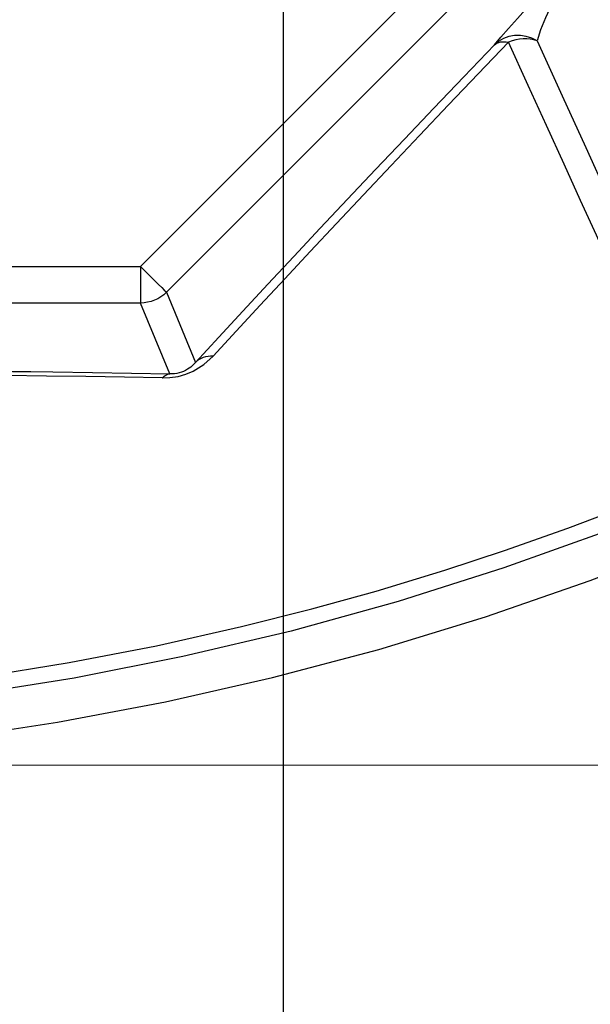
# Model space of a CAD drawing. Header units: millimetres. Extents: x 196 to 1773810, y -221320 to 153872.
# Tile 38 of 256: x 1115443 to 1115598, y -203455 to -203187. Entities that reach past the tile are written whole.
import ezdxf

# ---------------------------------------------------------------- set-up
doc = ezdxf.new("R2010")
doc.units = ezdxf.units.MM
doc.layers.get('Defpoints').update_dxf_attribs({"lineweight": 18})
doc.layers.add('00_Основной', color=163, linetype='Continuous', lineweight=40)
doc.layers.add('ТМ-размеры', color=25, linetype='Continuous', lineweight=20)
doc.styles.add('SFINKS', font='SFINKS.shx', dxfattribs={"width": 0.7, "oblique": 15})
doc.dimstyles.new('кира-50', dxfattribs={"dimtxt": 150, "dimasz": 40, "dimexe": 15, "dimexo": 0, "dimgap": 20, "dimtad": 1, "dimdec": 0, "dimrnd": 5, "dimdsep": 46, "dimtxsty": 'SFINKS', "dimblk1": 'OBLIQUE', "dimblk2": 'OBLIQUE', "dimsah": 1, "dimcen": 2.5, "dimclrd": 252, "dimclre": 252, "dimclrt": 252, "dimadec": 0, "dimazin": 0, "dimtfac": 1, "dimtdec": 0, "dimtofl": 0, "dimtmove": 0, "dimatfit": 3, "dimldrblk": 'OBLIQUE', "dimfxl": 15, "dimtfill": 1, "dimtolj": 1, "dimtzin": 0, "dimlwd": 20, "dimlwe": 20, "dimarcsym": 0})

# ---------------------------------------------------------------- blocks, each defined once
blk = doc.blocks.new('_Oblique')
at = {"color": 0, "linetype": 'ByBlock', "lineweight": -2}
blk.add_line((-0.5, -0.5), (0.5, 0.5), dxfattribs=at)
blk = doc.blocks.new('*D46')
at = {"layer": 'Defpoints', "color": 0, "linetype": 'ByBlock', "lineweight": 50, "transparency": 16777216}
for p in [(1115314.64, -194978.27), (1115314.64, -203390.23), (1116748.98, -203390.23)]:
    blk.add_point(p, dxfattribs=at)
at = {"layer": 'ТМ-размеры', "color": 252, "linetype": 'ByBlock', "lineweight": 20, "transparency": 16777216}
for p, q in [((1115314.64, -194978.27), (1116763.98, -194978.27)), ((1116748.98, -194978.27), (1116748.98, -203390.23)), ((1115314.64, -203390.23), (1116763.98, -203390.23))]:
    blk.add_line(p, q, dxfattribs=at)
at = {"layer": 'ТМ-размеры', "color": 252, "linetype": 'ByBlock', "lineweight": 20, "transparency": 16777216, "xscale": 40, "yscale": 40, "zscale": 40}
for p, rotation in [((1116748.98, -194978.27), 90), ((1116748.98, -203390.23), 270)]:
    blk.add_blockref('_Oblique', p, dxfattribs=dict(at, rotation=rotation))
at = {"layer": 'ТМ-размеры', "color": 252, "linetype": 'ByBlock', "transparency": 16777216, "insert": (1116653.98, -199184.25), "char_height": 150, "attachment_point": 5, "rotation": 90, "style": 'SFINKS', "bg_fill": 3, "box_fill_scale": 1.1, "bg_fill_color": 256, "bg_fill_true_color": 13158600, "bg_fill_transparency": 0}
blk.add_mtext('\\A1;8410', dxfattribs=at)

msp = doc.modelspace()

# ---------------------------------------------------------------- linework, layer by layer
at = {"color": 252, "lineweight": 30, "ltscale": 10}
msp.add_line((1115514.64, -202663.02, 0.16), (1115514.64, -203824.09, 0.41), dxfattribs=at)
at = {"layer": '00_Основной', "color": 252, "lineweight": 25, "ltscale": 10}
for p, q in [((1115475.74, -203254.17, 0.2), (1115703.56, -203026.35, 0.2)), ((1115710.63, -203033.41, 0.2), (1115482.81, -203261.24, 0.2)), ((1115153.54, -203254.17, 0.2), (1115475.74, -203254.17, 0.2)), ((1115482.81, -203261.24, 0.2), (1115490.72, -203280.37, 0.2)), ((1115475.74, -203264.16, 0.2), (1115153.54, -203264.16, 0.2)), ((1115483.74, -203283.5, 0.2), (1115475.74, -203264.16, 0.2))]:
    msp.add_line(p, q, dxfattribs=at)
at = {"layer": '00_Основной', "color": 252, "lineweight": 25, "ltscale": 10, "elevation": 0.2}
for points in [[(1115572.32, -203193.69), (1115574.06, -203191.63), (1115576.16, -203189.25), (1115578.6, -203186.51), (1115581.48, -203183.36), (1115584.83, -203179.78), (1115587.22, -203177.25), (1115589.87, -203174.5), (1115592.75, -203171.55), (1115595.8, -203168.49), (1115598.83, -203165.48), (1115601.64, -203162.76), (1115604.07, -203160.47), (1115606.08, -203158.62)], [(1115604.07, -203163.93), (1115602.54, -203164.78), (1115600.79, -203166.03), (1115598.86, -203167.73), (1115596.86, -203169.76), (1115594.92, -203172.02), (1115593.16, -203174.33), (1115591.59, -203176.57), (1115590.21, -203178.75), (1115588.64, -203181.46), (1115587.32, -203184.01), (1115586.22, -203186.38), (1115584.92, -203189.67), (1115583.97, -203192.62)], [(1115576.16, -203193.01), (1115567.9, -203201.65), (1115559.8, -203210.14), (1115551.88, -203218.48), (1115544.14, -203226.64), (1115536.59, -203234.64), (1115529.24, -203242.46), (1115522.07, -203250.09), (1115515.12, -203257.53), (1115508.38, -203264.77), (1115501.86, -203271.81), (1115495.56, -203278.62)], [(1115583.97, -203192.62), (1115582.52, -203191.9), (1115580.98, -203191.42), (1115579.4, -203191.18), (1115577.82, -203191.19), (1115576.28, -203191.47), (1115574.83, -203191.98), (1115573.5, -203192.73), (1115572.32, -203193.69)], [(1115572.32, -203193.69), (1115572.67, -203193.44), (1115573.05, -203193.22), (1115573.49, -203193.06), (1115573.95, -203192.94), (1115574.46, -203192.89), (1115575, -203192.87), (1115575.56, -203192.92), (1115576.16, -203193.01)], [(1115583.97, -203192.62), (1115583.06, -203192.35), (1115582.11, -203192.17), (1115581.12, -203192.08), (1115580.12, -203192.08), (1115579.12, -203192.18), (1115578.12, -203192.36), (1115577.13, -203192.65), (1115576.16, -203193.01)], [(1115629.86, -203310.84), (1115629.34, -203309.73), (1115628.52, -203307.92), (1115627.4, -203305.48), (1115625.98, -203302.35), (1115624.29, -203298.62), (1115623.22, -203296.28), (1115622.04, -203293.71), (1115620.77, -203290.92), (1115619.39, -203287.9), (1115617.91, -203284.62), (1115616.3, -203281.08), (1115614.56, -203277.28), (1115611.43, -203270.41), (1115607.92, -203262.71), (1115604.21, -203254.55), (1115600.14, -203245.65), (1115595.84, -203236.19), (1115591.34, -203226.32), (1115586.52, -203215.76), (1115581.54, -203204.84), (1115576.16, -203193.01)], [(1115583.97, -203192.62), (1115590.82, -203207.65), (1115597.22, -203221.72), (1115603.2, -203234.82), (1115608.72, -203246.96), (1115613.8, -203258.08), (1115618.4, -203268.18), (1115622.54, -203277.27), (1115626.21, -203285.3), (1115629.38, -203292.27), (1115632.06, -203298.17), (1115634.26, -203303), (1115635.97, -203306.74), (1115637.18, -203309.39), (1115637.89, -203310.96)], [(1115490.72, -203280.37), (1115497.1, -203273.46), (1115503.71, -203266.34), (1115510.52, -203259.01), (1115517.56, -203251.48), (1115524.8, -203243.76), (1115532.26, -203235.84), (1115539.9, -203227.74), (1115547.74, -203219.47), (1115555.76, -203211.05), (1115563.95, -203202.44), (1115572.32, -203193.69)], [(1115271.1, -203389.07), (1115301.61, -203390.13), (1115332.14, -203390.05), (1115362.65, -203388.83), (1115393.09, -203386.49), (1115423.42, -203383.02), (1115453.06, -203378.53), (1115482.53, -203372.97), (1115511.76, -203366.33), (1115540.75, -203358.64), (1115569.93, -203349.73), (1115598.49, -203339.87), (1115626.26, -203329.12), (1115653.24, -203317.54), (1115679.4, -203305.21), (1115704.31, -203292.4), (1115728.4, -203278.96), (1115751.68, -203264.95), (1115774.15, -203250.4)], [(1115475.74, -203254.17), (1115475.74, -203256.08), (1115475.74, -203257.91), (1115475.74, -203259.62), (1115475.74, -203261.11), (1115475.74, -203262.36), (1115475.74, -203263.3), (1115475.74, -203263.91), (1115475.74, -203264.16)], [(1115475.74, -203254.17), (1115477.08, -203255.52), (1115478.39, -203256.82), (1115479.59, -203258.02), (1115480.65, -203259.08), (1115481.52, -203259.96), (1115482.2, -203260.64), (1115482.62, -203261.06), (1115482.81, -203261.24)], [(1115482.81, -203261.24), (1115482.08, -203261.89), (1115481.28, -203262.48), (1115480.45, -203262.98), (1115479.56, -203263.4), (1115478.63, -203263.74), (1115477.69, -203263.96), (1115476.71, -203264.12), (1115475.74, -203264.16)], [(1115481.68, -203284.61), (1115483.78, -203284.52), (1115485.98, -203284.18), (1115488.14, -203283.56), (1115490.12, -203282.73), (1115493, -203280.96), (1115495.56, -203278.62)], [(1115495.56, -203278.62), (1115494.86, -203278.66), (1115494.18, -203278.72), (1115493.52, -203278.86), (1115492.88, -203279.06), (1115492.29, -203279.3), (1115491.73, -203279.61), (1115491.2, -203279.97), (1115490.72, -203280.37)], [(1115359.14, -203282.1), (1115360.79, -203282.1), (1115372.49, -203282.17), (1115384.12, -203282.24), (1115395.66, -203282.32), (1115407.12, -203282.42), (1115418.48, -203282.54), (1115429.71, -203282.66), (1115440.83, -203282.8), (1115445.85, -203282.87)], [(1115490.72, -203280.37), (1115490.13, -203281.02), (1115489.44, -203281.62), (1115488.55, -203282.25), (1115488.02, -203282.55), (1115487.46, -203282.82), (1115486.89, -203283.03), (1115486.31, -203283.21), (1115485.69, -203283.35), (1115485.05, -203283.45), (1115483.74, -203283.5)], [(1115481.68, -203284.61), (1115471.34, -203284.42), (1115460.81, -203284.24), (1115450.13, -203284.09), (1115439.29, -203283.93), (1115428.31, -203283.79), (1115417.21, -203283.66), (1115405.99, -203283.55), (1115394.67, -203283.45), (1115383.27, -203283.37), (1115371.78, -203283.3), (1115360.24, -203283.23), (1115348.64, -203283.18), (1115337, -203283.16)], [(1115445.85, -203282.87), (1115451.79, -203282.96), (1115462.62, -203283.13), (1115473.27, -203283.31), (1115483.74, -203283.5)], [(1115481.68, -203284.61), (1115481.92, -203284.37), (1115482.18, -203284.16), (1115482.43, -203283.97), (1115482.68, -203283.82), (1115482.95, -203283.69), (1115483.22, -203283.59), (1115483.47, -203283.52), (1115483.74, -203283.5)], [(1115337, -203374.43), (1115360.65, -203373.42), (1115384.7, -203371.7), (1115408.96, -203369.22), (1115431.76, -203366.23), (1115456.25, -203362.25), (1115480.07, -203357.65), (1115503.31, -203352.44), (1115522.49, -203347.6), (1115540.04, -203342.72), (1115558.82, -203337.03), (1115575.11, -203331.68), (1115592.37, -203325.6), (1115610.63, -203318.69), (1115629.86, -203310.84)], [(1115631.58, -203314.92), (1115603.44, -203326.2), (1115574.93, -203336.42), (1115546.03, -203345.57), (1115516.83, -203353.64), (1115487.34, -203360.62), (1115457.61, -203366.51), (1115427.68, -203371.26), (1115397.59, -203374.92), (1115367.4, -203377.44), (1115337.13, -203378.84)]]:
    msp.add_lwpolyline(points, dxfattribs=at)

# ---------------------------------------------------------------- next in the draw order: dimensions: what is measured, and where the dimension line sits
at = {"layer": 'ТМ-размеры', "color": 3, "linetype": 'ByBlock'}
dim = msp.add_linear_dim(base=(1116748.98, -203390.23, 0.2), p1=(1115314.64, -194978.27, 0.2), p2=(1115314.64, -203390.23, 0.2), angle=90, dimstyle='кира-50', dxfattribs=at)
dim.commit()
dim.dimension.update_dxf_attribs({"geometry": '*D46', "text_midpoint": (1116653.98, -199184.25, 0.2)})

doc.saveas('drawing.dxf')
